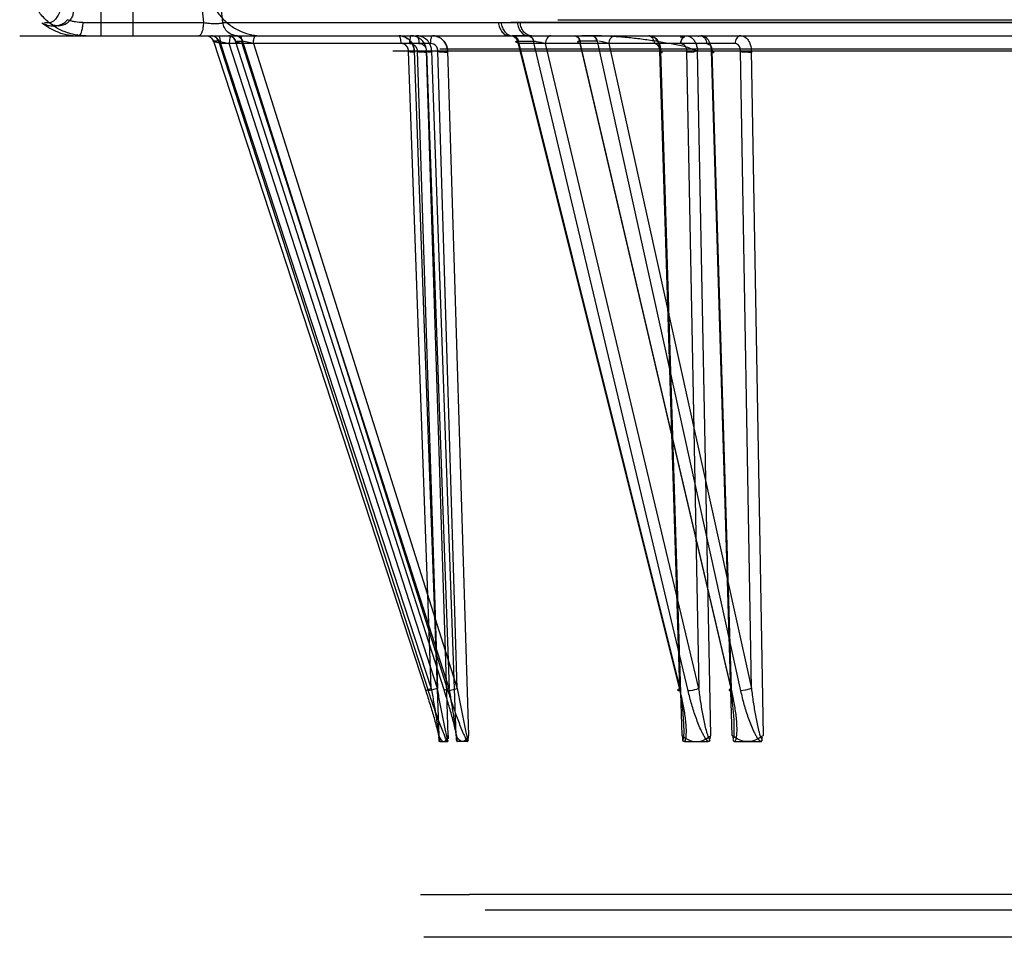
# Model space of a CAD drawing. Header units: millimetres. Extents: x 0 to 297, y 0 to 210.
# Tile 255 of 256: x 147.047 to 147.361, y 158.429 to 158.722. Entities that reach past the tile are written whole.
import ezdxf

# ---------------------------------------------------------------- set-up
doc = ezdxf.new("R2010")
doc.units = ezdxf.units.MM
doc.header["$LTSCALE"] = 16.335
doc.layers.add('INTFCLR_144815', color=7, linetype='CONTINUOUS')
doc.layers.add('INTFCLR_72935', color=7, linetype='CONTINUOUS')

msp = doc.modelspace()

# ---------------------------------------------------------------- linework, layer by layer
at = {"layer": 'INTFCLR_144815', "color": 9, "linetype": 'Continuous'}
for p, q in [((147.07326, 158.7363), (147.07327, 158.71648)), ((147.08354, 158.71648), (147.08355, 158.7363)), ((147.1049, 158.73148), (147.10601, 158.7207)), ((147.11216, 158.7207), (147.11104, 158.73148)), ((147.05685, 158.72064), (147.05528, 158.72065)), ((147.06753, 158.7207), (147.10601, 158.7207)), ((147.11216, 158.7207), (147.20089, 158.7207)), ((147.20089, 158.72069), (147.20605, 158.72069)), ((147.20605, 158.7207), (147.38123, 158.7207)), ((147.04741, 158.71648), (147.82081, 158.71648)), ((147.11142, 158.714), (147.10911, 158.7147)), ((147.11142, 158.714), (147.10911, 158.7147)), ((147.10917, 158.71477), (147.17685, 158.50766)), ((147.11085, 158.71477), (147.10917, 158.71477)), ((147.17772, 158.50766), (147.11085, 158.71477)), ((147.11087, 158.71477), (147.11422, 158.714)), ((147.1828, 158.50766), (147.11625, 158.71477)), ((147.11625, 158.71477), (147.11844, 158.71477)), ((147.11844, 158.71477), (147.18393, 158.50766)), ((147.12193, 158.714), (147.11846, 158.71477)), ((147.20955, 158.71648), (147.20445, 158.71648)), ((147.2061, 158.71477), (147.20614, 158.71477)), ((147.20614, 158.71477), (147.25786, 158.50766)), ((147.20614, 158.71477), (147.21124, 158.71477)), ((147.2605, 158.50766), (147.21124, 158.71477)), ((147.21124, 158.71477), (147.21129, 158.71477)), ((147.226, 158.71477), (147.22595, 158.71477)), ((147.2744, 158.50766), (147.226, 158.71477)), ((147.23147, 158.71477), (147.226, 158.71477)), ((147.23147, 158.71477), (147.27723, 158.50766)), ((147.23152, 158.71477), (147.23147, 158.71477)), ((147.23317, 158.71458), (147.23208, 158.71474)), ((147.23525, 158.714), (147.23317, 158.71458)), ((147.11142, 158.714), (147.17859, 158.50842)), ((147.17832, 158.714), (147.11142, 158.714)), ((147.18059, 158.50842), (147.11422, 158.714)), ((147.18434, 158.50842), (147.11829, 158.714)), ((147.12193, 158.714), (147.18693, 158.50842)), ((147.16635, 158.71165), (147.42094, 158.71165)), ((147.17859, 158.50842), (147.17132, 158.71159)), ((147.17321, 158.71165), (147.18102, 158.49345)), ((147.17411, 158.71159), (147.18059, 158.50842)), ((147.17708, 158.71159), (147.18434, 158.50842)), ((147.18405, 158.49345), (147.1771, 158.71165)), ((147.18655, 158.49345), (147.17875, 158.71165)), ((147.18693, 158.50842), (147.1807, 158.71159)), ((147.70292, 158.71218), (147.18134, 158.71218)), ((147.18381, 158.71165), (147.1905, 158.49345)), ((147.20655, 158.714), (147.25789, 158.50842)), ((147.27547, 158.714), (147.20655, 158.714)), ((147.26394, 158.50842), (147.21505, 158.714)), ((147.27419, 158.50842), (147.22614, 158.714)), ((147.23525, 158.714), (147.28068, 158.50842)), ((147.25789, 158.50842), (147.25152, 158.71159)), ((147.25169, 158.71165), (147.25852, 158.49345)), ((147.25999, 158.71159), (147.26394, 158.50842)), ((147.26773, 158.49345), (147.26348, 158.71165)), ((147.27456, 158.49345), (147.268, 158.71165)), ((147.26808, 158.71159), (147.27419, 158.50842)), ((147.28068, 158.50842), (147.27716, 158.71159)), ((147.28065, 158.71165), (147.28443, 158.49345)), ((147.18059, 158.50842), (147.17772, 158.50766)), ((147.18393, 158.50766), (147.18693, 158.50842)), ((147.27885, 158.50784), (147.27723, 158.50766)), ((147.28068, 158.50842), (147.27885, 158.50784)), ((147.7255, 158.44278), (147.19085, 158.44278)), ((147.19585, 158.43787), (147.72192, 158.43787))]:
    msp.add_line(p, q, dxfattribs=at)
at = {"layer": 'INTFCLR_144815', "color": 7, "linetype": 'Continuous'}
for p, q in [((147.17132, 158.71159), (147.17326, 158.71165)), ((147.17411, 158.71159), (147.1771, 158.71165)), ((147.17708, 158.71159), (147.17875, 158.71165)), ((147.17708, 158.71159), (147.17875, 158.71165)), ((147.1807, 158.71159), (147.18381, 158.71165)), ((147.25152, 158.71159), (147.25231, 158.71164)), ((147.25152, 158.71159), (147.25231, 158.71164)), ((147.25999, 158.71159), (147.26348, 158.71165)), ((147.268, 158.71165), (147.26875, 158.71164)), ((147.27716, 158.71159), (147.28065, 158.71165))]:
    msp.add_line(p, q, dxfattribs=at)
at = {"layer": 'INTFCLR_144815', "color": 6, "linetype": 'Continuous'}
for p, q in [((147.18112, 158.49196), (147.18107, 158.49305)), ((147.18112, 158.49195), (147.18112, 158.49196)), ((147.18112, 158.49193), (147.18112, 158.49194)), ((147.18112, 158.49191), (147.18112, 158.49192)), ((147.1813, 158.49148), (147.18377, 158.49148)), ((147.18394, 158.49189), (147.18394, 158.49189)), ((147.18394, 158.49188), (147.18394, 158.49187)), ((147.18394, 158.49187), (147.18394, 158.49186)), ((147.18394, 158.49186), (147.18394, 158.49185)), ((147.18395, 158.49193), (147.18395, 158.49193)), ((147.18395, 158.49191), (147.18395, 158.4919)), ((147.18405, 158.49345), (147.18396, 158.49231)), ((147.18655, 158.49345), (147.18667, 158.49231)), ((147.18669, 158.49196), (147.18669, 158.49195)), ((147.18669, 158.49195), (147.18669, 158.49194)), ((147.18669, 158.49194), (147.18669, 158.49194)), ((147.18669, 158.49193), (147.18669, 158.49192)), ((147.18669, 158.49192), (147.18669, 158.49191)), ((147.18669, 158.49191), (147.18669, 158.4919)), ((147.18669, 158.4919), (147.18669, 158.49189)), ((147.18669, 158.49189), (147.18669, 158.49188)), ((147.1867, 158.49187), (147.1867, 158.49187)), ((147.19013, 158.49148), (147.18692, 158.49148)), ((147.19036, 158.49196), (147.19044, 158.49305)), ((147.25938, 158.49148), (147.26687, 158.49148)), ((147.26741, 158.49192), (147.2674, 158.49192)), ((147.26741, 158.49193), (147.26741, 158.49193)), ((147.27548, 158.49148), (147.28351, 158.49148)), ((147.17514, 158.44278), (147.19085, 158.44278)), ((147.73862, 158.42909), (147.17621, 158.42909))]:
    msp.add_line(p, q, dxfattribs=at)
for points in [[(147.1813, 158.49148), (147.18129, 158.49148), (147.18128, 158.49148), (147.18127, 158.49148), (147.18126, 158.49149), (147.18126, 158.49149), (147.18125, 158.4915), (147.18124, 158.4915), (147.18123, 158.49151), (147.18123, 158.49152), (147.18122, 158.49152), (147.18121, 158.49153), (147.18121, 158.49154), (147.1812, 158.49155), (147.18119, 158.49156), (147.18119, 158.49157), (147.18118, 158.49158), (147.18118, 158.4916), (147.18117, 158.49161), (147.18117, 158.49162), (147.18117, 158.49163), (147.18116, 158.49165), (147.18116, 158.49166), (147.18116, 158.49167), (147.18115, 158.49168), (147.18115, 158.4917), (147.18115, 158.49171), (147.18114, 158.49172), (147.18114, 158.49174), (147.18114, 158.49175), (147.18114, 158.49176), (147.18114, 158.49178), (147.18113, 158.49179), (147.18113, 158.4918), (147.18113, 158.49181), (147.18113, 158.49182), (147.18113, 158.49184), (147.18113, 158.49185), (147.18113, 158.49186), (147.18113, 158.49187), (147.18113, 158.49188), (147.18113, 158.49189), (147.18112, 158.4919)], [(147.18394, 158.49182), (147.18394, 158.49181), (147.18394, 158.49181), (147.18394, 158.4918), (147.18394, 158.49179), (147.18393, 158.49178), (147.18393, 158.49178), (147.18393, 158.49177), (147.18393, 158.49176), (147.18393, 158.49175), (147.18393, 158.49174), (147.18393, 158.49173), (147.18393, 158.49172), (147.18392, 158.49172), (147.18392, 158.49171), (147.18392, 158.4917), (147.18392, 158.49169), (147.18392, 158.49168), (147.18391, 158.49167), (147.18391, 158.49166), (147.18391, 158.49165), (147.18391, 158.49164), (147.1839, 158.49163), (147.1839, 158.49162), (147.1839, 158.49161), (147.18389, 158.4916), (147.18389, 158.4916), (147.18389, 158.49159), (147.18388, 158.49158), (147.18388, 158.49157), (147.18387, 158.49156), (147.18387, 158.49155), (147.18387, 158.49155), (147.18386, 158.49154), (147.18386, 158.49153), (147.18385, 158.49152), (147.18385, 158.49152), (147.18384, 158.49151), (147.18383, 158.49151), (147.18383, 158.4915), (147.18382, 158.4915), (147.18382, 158.49149), (147.18381, 158.49149), (147.1838, 158.49148), (147.18379, 158.49148), (147.18379, 158.49148), (147.18378, 158.49148), (147.18377, 158.49148)], [(147.18394, 158.49184), (147.18394, 158.49184), (147.18394, 158.49183)], [(147.18395, 158.49196), (147.18395, 158.49195), (147.18395, 158.49195), (147.18395, 158.49194), (147.18395, 158.49194)], [(147.1867, 158.49186), (147.1867, 158.49186), (147.1867, 158.49185), (147.1867, 158.49184), (147.1867, 158.49184), (147.1867, 158.49183), (147.1867, 158.49182), (147.1867, 158.49181), (147.1867, 158.49181), (147.1867, 158.4918), (147.18671, 158.49179), (147.18671, 158.49178), (147.18671, 158.49178), (147.18671, 158.49177), (147.18671, 158.49176), (147.18671, 158.49175), (147.18671, 158.49174), (147.18672, 158.49173), (147.18672, 158.49172), (147.18672, 158.49172), (147.18672, 158.49171), (147.18673, 158.4917), (147.18673, 158.49169), (147.18673, 158.49168), (147.18673, 158.49167), (147.18674, 158.49166), (147.18674, 158.49165), (147.18674, 158.49164), (147.18675, 158.49163), (147.18675, 158.49162), (147.18676, 158.49161), (147.18676, 158.4916), (147.18676, 158.4916), (147.18677, 158.49159), (147.18677, 158.49158), (147.18678, 158.49157), (147.18678, 158.49156), (147.18679, 158.49155), (147.1868, 158.49155), (147.1868, 158.49154), (147.18681, 158.49153), (147.18682, 158.49152), (147.18682, 158.49152), (147.18683, 158.49151), (147.18684, 158.49151), (147.18685, 158.4915), (147.18685, 158.4915), (147.18686, 158.49149), (147.18687, 158.49149), (147.18688, 158.49148), (147.18689, 158.49148), (147.1869, 158.49148), (147.18691, 158.49148), (147.18692, 158.49148)], [(147.19013, 158.49148), (147.19014, 158.49148), (147.19016, 158.49148), (147.19017, 158.49148), (147.19018, 158.49149), (147.19019, 158.49149), (147.1902, 158.4915), (147.19021, 158.4915), (147.19022, 158.49151), (147.19023, 158.49152), (147.19024, 158.49152), (147.19025, 158.49153), (147.19025, 158.49154), (147.19026, 158.49155), (147.19027, 158.49156), (147.19028, 158.49157), (147.19028, 158.49158), (147.19029, 158.4916), (147.19029, 158.49161), (147.1903, 158.49162), (147.1903, 158.49163), (147.19031, 158.49165), (147.19031, 158.49166), (147.19032, 158.49167), (147.19032, 158.49168), (147.19033, 158.4917), (147.19033, 158.49171), (147.19033, 158.49172), (147.19034, 158.49174), (147.19034, 158.49175), (147.19034, 158.49176), (147.19034, 158.49178), (147.19035, 158.49179), (147.19035, 158.4918), (147.19035, 158.49181), (147.19035, 158.49182), (147.19035, 158.49184), (147.19035, 158.49185), (147.19036, 158.49186), (147.19036, 158.49187), (147.19036, 158.49188), (147.19036, 158.49189)], [(147.19036, 158.4919), (147.19036, 158.49191), (147.19036, 158.49192), (147.19036, 158.49193), (147.19036, 158.49194), (147.19036, 158.49195), (147.19036, 158.49196)], [(147.25938, 158.49148), (147.25935, 158.49148), (147.25932, 158.49148), (147.2593, 158.49148), (147.25927, 158.49149), (147.25925, 158.49149), (147.25922, 158.4915), (147.2592, 158.4915), (147.25918, 158.49151), (147.25916, 158.49152), (147.25913, 158.49152), (147.25912, 158.49153), (147.2591, 158.49154), (147.25908, 158.49155), (147.25906, 158.49156), (147.25905, 158.49157), (147.25903, 158.49158), (147.25902, 158.4916), (147.259, 158.49161), (147.25899, 158.49162), (147.25898, 158.49163), (147.25897, 158.49165), (147.25895, 158.49166), (147.25894, 158.49167), (147.25894, 158.49168), (147.25893, 158.4917), (147.25892, 158.49171), (147.25891, 158.49172), (147.2589, 158.49174), (147.2589, 158.49175), (147.25889, 158.49176), (147.25889, 158.49178), (147.25888, 158.49179), (147.25888, 158.4918), (147.25887, 158.49181), (147.25887, 158.49182), (147.25887, 158.49184), (147.25886, 158.49185), (147.25886, 158.49186), (147.25886, 158.49187), (147.25885, 158.49188), (147.25885, 158.49189), (147.25885, 158.4919), (147.25885, 158.49191), (147.25885, 158.49192), (147.25885, 158.49193), (147.25884, 158.49194), (147.25884, 158.49195), (147.25884, 158.49196)], [(147.2674, 158.49191), (147.2674, 158.49191), (147.2674, 158.4919), (147.2674, 158.4919), (147.2674, 158.49189), (147.2674, 158.49189), (147.2674, 158.49188), (147.2674, 158.49187), (147.26739, 158.49187), (147.26739, 158.49186), (147.26739, 158.49186), (147.26739, 158.49185), (147.26739, 158.49184), (147.26739, 158.49184), (147.26738, 158.49183), (147.26738, 158.49182), (147.26738, 158.49181), (147.26738, 158.49181), (147.26738, 158.4918), (147.26737, 158.49179), (147.26737, 158.49178), (147.26737, 158.49178), (147.26736, 158.49177), (147.26736, 158.49176), (147.26735, 158.49175), (147.26735, 158.49174), (147.26735, 158.49173), (147.26734, 158.49172), (147.26734, 158.49172), (147.26733, 158.49171), (147.26733, 158.4917), (147.26732, 158.49169), (147.26731, 158.49168), (147.26731, 158.49167), (147.2673, 158.49166), (147.26729, 158.49165), (147.26728, 158.49164), (147.26727, 158.49163), (147.26727, 158.49162), (147.26726, 158.49161), (147.26725, 158.4916), (147.26724, 158.4916), (147.26722, 158.49159), (147.26721, 158.49158), (147.2672, 158.49157), (147.26719, 158.49156), (147.26717, 158.49155), (147.26716, 158.49155), (147.26715, 158.49154), (147.26713, 158.49153), (147.26712, 158.49152), (147.2671, 158.49152), (147.26708, 158.49151), (147.26707, 158.49151), (147.26705, 158.4915), (147.26703, 158.4915), (147.26701, 158.49149), (147.26699, 158.49149), (147.26697, 158.49148), (147.26694, 158.49148), (147.26692, 158.49148), (147.2669, 158.49148), (147.26687, 158.49148)], [(147.26741, 158.49196), (147.26741, 158.49195), (147.26741, 158.49195), (147.26741, 158.49194), (147.26741, 158.49194)], [(147.2749, 158.49196), (147.2749, 158.49195), (147.2749, 158.49195), (147.2749, 158.49194), (147.2749, 158.49194), (147.2749, 158.49194)], [(147.2749, 158.49193), (147.2749, 158.49192), (147.27491, 158.49192), (147.27491, 158.49191), (147.27491, 158.49191), (147.27491, 158.4919), (147.27491, 158.4919), (147.27491, 158.49189), (147.27491, 158.49189), (147.27491, 158.49188), (147.27491, 158.49187), (147.27492, 158.49187), (147.27492, 158.49186), (147.27492, 158.49186), (147.27492, 158.49185), (147.27492, 158.49184), (147.27493, 158.49184), (147.27493, 158.49183), (147.27493, 158.49182), (147.27493, 158.49181), (147.27493, 158.49181), (147.27494, 158.4918), (147.27494, 158.49179), (147.27494, 158.49178), (147.27495, 158.49178), (147.27495, 158.49177), (147.27495, 158.49176), (147.27496, 158.49175), (147.27496, 158.49174), (147.27497, 158.49173), (147.27497, 158.49172), (147.27498, 158.49172), (147.27498, 158.49171), (147.27499, 158.4917), (147.275, 158.49169), (147.275, 158.49168), (147.27501, 158.49167), (147.27502, 158.49166), (147.27503, 158.49165), (147.27504, 158.49164), (147.27505, 158.49163), (147.27505, 158.49162), (147.27507, 158.49161), (147.27508, 158.4916), (147.27509, 158.4916), (147.2751, 158.49159), (147.27511, 158.49158), (147.27512, 158.49157), (147.27514, 158.49156), (147.27515, 158.49155), (147.27517, 158.49155), (147.27518, 158.49154), (147.2752, 158.49153), (147.27522, 158.49152), (147.27523, 158.49152), (147.27525, 158.49151), (147.27527, 158.49151), (147.27529, 158.4915), (147.27531, 158.4915), (147.27533, 158.49149), (147.27535, 158.49149), (147.27538, 158.49148), (147.2754, 158.49148), (147.27542, 158.49148), (147.27545, 158.49148), (147.27548, 158.49148)], [(147.28351, 158.49148), (147.28354, 158.49148), (147.28357, 158.49148), (147.2836, 158.49148), (147.28363, 158.49149), (147.28366, 158.49149), (147.28368, 158.4915), (147.28371, 158.4915), (147.28373, 158.49151), (147.28375, 158.49152), (147.28377, 158.49152), (147.2838, 158.49153), (147.28381, 158.49154), (147.28383, 158.49155), (147.28385, 158.49156), (147.28387, 158.49157), (147.28389, 158.49158), (147.2839, 158.4916), (147.28392, 158.49161), (147.28393, 158.49162), (147.28394, 158.49163), (147.28396, 158.49165), (147.28397, 158.49166), (147.28398, 158.49167), (147.28399, 158.49168), (147.284, 158.4917), (147.28401, 158.49171), (147.28401, 158.49172), (147.28402, 158.49174), (147.28403, 158.49175), (147.28403, 158.49176), (147.28404, 158.49178), (147.28405, 158.49179), (147.28405, 158.4918), (147.28406, 158.49181), (147.28406, 158.49182), (147.28406, 158.49184), (147.28407, 158.49185), (147.28407, 158.49186), (147.28407, 158.49187), (147.28407, 158.49188), (147.28408, 158.49189), (147.28408, 158.4919), (147.28408, 158.49191), (147.28408, 158.49192), (147.28408, 158.49193), (147.28409, 158.49194), (147.28409, 158.49195), (147.28409, 158.49196)]]:
    msp.add_lwpolyline(points, dxfattribs=at)
at = {"layer": 'INTFCLR_144815', "color": 9, "linetype": 'Continuous'}
for points, knots in [([(147.10642, 158.7363), (147.10643, 158.73509), (147.10666, 158.7326), (147.10765, 158.72891), (147.10935, 158.72537), (147.11172, 158.7222), (147.11463, 158.71962), (147.1179, 158.71778), (147.1213, 158.71671), (147.1236, 158.71648), (147.12471, 158.71648)], [0, 0, 0, 0, 0.121672, 0.249805, 0.381689, 0.514205, 0.644343, 0.769663, 0.888518, 1, 1, 1, 1]), ([(147.0685, 158.71648), (147.06736, 158.71648), (147.06502, 158.7167), (147.06154, 158.71772), (147.0582, 158.71949), (147.05519, 158.72195), (147.05272, 158.725), (147.0509, 158.72842), (147.04979, 158.732), (147.04948, 158.73444), (147.04943, 158.73563)], [0, 0, 0, 0, 0.114344, 0.23554, 0.362271, 0.49263, 0.624216, 0.754317, 0.880321, 1, 1, 1, 1]), ([(147.06205, 158.73555), (147.06203, 158.73446), (147.06194, 158.73284), (147.06171, 158.73073), (147.06149, 158.72925), (147.06123, 158.72787), (147.06085, 158.72624), (147.06032, 158.72449), (147.05955, 158.72279), (147.0586, 158.72133), (147.05751, 158.72063), (147.05685, 158.72064)], [0, 0, 0, 0, 0.197146, 0.291909, 0.382128, 0.466795, 0.546087, 0.684127, 0.795386, 0.881044, 1, 1, 1, 1]), ([(147.06453, 158.7246), (147.06453, 158.7242), (147.06443, 158.72335), (147.06396, 158.72209), (147.06311, 158.72093), (147.06191, 158.72004), (147.0605, 158.71958), (147.05909, 158.71958), (147.05785, 158.71996), (147.05715, 158.72039), (147.05685, 158.72063)], [0, 0, 0, 0, 0.110906, 0.234977, 0.368794, 0.506982, 0.643548, 0.773351, 0.892823, 1, 1, 1, 1]), ([(147.05452, 158.72065), (147.05491, 158.72033), (147.05572, 158.71971), (147.05736, 158.71867), (147.05926, 158.71775), (147.06125, 158.7171), (147.06344, 158.71662), (147.06503, 158.71648), (147.06608, 158.71648)], [0, 0, 0, 0, 0.119628, 0.245747, 0.464555, 0.620567, 0.746983, 1, 1, 1, 1]), ([(147.06753, 158.7207), (147.06674, 158.7207), (147.06555, 158.7208), (147.06391, 158.72116), (147.06307, 158.72144), (147.06262, 158.72162)], [0, 0, 0, 0, 0.472987, 0.70899, 1, 1, 1, 1]), ([(147.06753, 158.7207), (147.0675, 158.72016), (147.0674, 158.7191), (147.0671, 158.71774), (147.06659, 158.71648), (147.06608, 158.71648)], [0, 0, 0, 0, 0.352314, 0.667373, 1, 1, 1, 1]), ([(147.10601, 158.7207), (147.10598, 158.72016), (147.10585, 158.71893), (147.10559, 158.71751), (147.1049, 158.71648), (147.10457, 158.71648)], [0, 0, 0, 0, 0.350084, 0.786004, 1, 1, 1, 1]), ([(147.10601, 158.7207), (147.10633, 158.72065), (147.10713, 158.72054), (147.10839, 158.72043), (147.10982, 158.72037), (147.11107, 158.72043), (147.11188, 158.72056), (147.11216, 158.7207)], [0, 0, 0, 0, 0.156366, 0.391325, 0.611445, 0.850584, 1, 1, 1, 1]), ([(147.11686, 158.71648), (147.11632, 158.71648), (147.11518, 158.71668), (147.11369, 158.7176), (147.1126, 158.71901), (147.11224, 158.72014), (147.11216, 158.7207)], [0, 0, 0, 0, 0.237072, 0.492616, 0.752628, 1, 1, 1, 1]), ([(147.2, 158.7207), (147.20006, 158.72015), (147.20033, 158.71906), (147.20114, 158.71766), (147.2023, 158.7167), (147.20323, 158.71648), (147.20365, 158.71648)], [0, 0, 0, 0, 0.274485, 0.545921, 0.789531, 1, 1, 1, 1]), ([(147.20089, 158.72069), (147.20095, 158.72015), (147.20121, 158.71908), (147.20199, 158.7177), (147.20312, 158.71674), (147.20403, 158.71649), (147.20445, 158.71648)], [0, 0, 0, 0, 0.274525, 0.545792, 0.789512, 1, 1, 1, 1]), ([(147.20605, 158.72069), (147.20611, 158.72015), (147.20637, 158.71909), (147.20714, 158.7177), (147.20824, 158.71674), (147.20914, 158.71649), (147.20955, 158.71648)], [0, 0, 0, 0, 0.276278, 0.548344, 0.791333, 1, 1, 1, 1]), ([(147.21053, 158.71648), (147.21011, 158.71648), (147.2092, 158.71671), (147.20807, 158.71767), (147.20728, 158.71907), (147.20702, 158.72015), (147.20696, 158.7207)], [0, 0, 0, 0, 0.207998, 0.450597, 0.723126, 1, 1, 1, 1]), ([(147.10684, 158.71648), (147.10708, 158.71648), (147.10808, 158.71633), (147.10892, 158.71548), (147.10916, 158.71477)], [0, 0, 0, 0, 0.247797, 1, 1, 1, 1]), ([(147.10686, 158.71648), (147.10736, 158.71648), (147.10839, 158.71614), (147.10901, 158.71525), (147.10917, 158.71477)], [0, 0, 0, 0, 0.497091, 1, 1, 1, 1]), ([(147.11085, 158.71477), (147.1107, 158.71525), (147.11008, 158.71614), (147.10904, 158.71648), (147.10854, 158.71648)], [0, 0, 0, 0, 0.503624, 1, 1, 1, 1]), ([(147.10857, 158.71648), (147.10907, 158.71648), (147.1101, 158.71614), (147.11071, 158.71525), (147.11087, 158.71477)], [0, 0, 0, 0, 0.495475, 1, 1, 1, 1]), ([(147.11142, 158.714), (147.11142, 158.71431), (147.11138, 158.71503), (147.11129, 158.71577), (147.11103, 158.71648), (147.11086, 158.71648)], [0, 0, 0, 0, 0.35171, 0.80538, 1, 1, 1, 1]), ([(147.11395, 158.71648), (147.11445, 158.71648), (147.11547, 158.71614), (147.11608, 158.71525), (147.11624, 158.71477)], [0, 0, 0, 0, 0.494815, 1, 1, 1, 1]), ([(147.11625, 158.71477), (147.1161, 158.71525), (147.1155, 158.71613), (147.11448, 158.71648), (147.11399, 158.71648)], [0, 0, 0, 0, 0.505343, 1, 1, 1, 1]), ([(147.11479, 158.71648), (147.1147, 158.71648), (147.11449, 158.7162), (147.1143, 158.7154), (147.11423, 158.71459), (147.11422, 158.714)], [0, 0, 0, 0, 0.103117, 0.326022, 1, 1, 1, 1]), ([(147.11624, 158.71477), (147.11621, 158.71477), (147.11613, 158.71477), (147.11626, 158.71464), (147.11649, 158.71459), (147.1172, 158.71429), (147.11782, 158.71413), (147.11829, 158.714)], [0, 0, 0, 0, 0.033056, 0.055562, 0.169687, 0.377323, 1, 1, 1, 1]), ([(147.11624, 158.71477), (147.11621, 158.71477), (147.11613, 158.71477), (147.11626, 158.71464), (147.11649, 158.71459), (147.1172, 158.71429), (147.11782, 158.71413), (147.11829, 158.714)], [0, 0, 0, 0, 0.033056, 0.055562, 0.169687, 0.377323, 1, 1, 1, 1]), ([(147.11617, 158.71648), (147.11667, 158.71648), (147.11769, 158.71613), (147.11829, 158.71525), (147.11844, 158.71477)], [0, 0, 0, 0, 0.493736, 1, 1, 1, 1]), ([(147.11621, 158.71648), (147.11645, 158.71648), (147.11743, 158.71633), (147.11824, 158.71547), (147.11846, 158.71477)], [0, 0, 0, 0, 0.245852, 1, 1, 1, 1]), ([(147.11755, 158.71648), (147.11785, 158.71648), (147.11823, 158.71533), (147.11828, 158.71459), (147.11829, 158.714)], [0, 0, 0, 0, 0.334641, 1, 1, 1, 1]), ([(147.12193, 158.714), (147.12193, 158.71431), (147.12198, 158.71502), (147.1221, 158.71583), (147.12247, 158.71648), (147.12266, 158.71648)], [0, 0, 0, 0, 0.342177, 0.788271, 1, 1, 1, 1]), ([(147.16832, 158.71648), (147.16841, 158.71648), (147.16862, 158.7162), (147.16881, 158.7154), (147.16888, 158.71459), (147.16888, 158.714)], [0, 0, 0, 0, 0.103117, 0.326022, 1, 1, 1, 1]), ([(147.17225, 158.71648), (147.17216, 158.71648), (147.17195, 158.7162), (147.17176, 158.7154), (147.17168, 158.71459), (147.17168, 158.714)], [0, 0, 0, 0, 0.103117, 0.326022, 1, 1, 1, 1]), ([(147.17395, 158.71648), (147.17424, 158.71648), (147.17463, 158.71533), (147.17468, 158.71459), (147.17468, 158.714)], [0, 0, 0, 0, 0.334641, 1, 1, 1, 1]), ([(147.17905, 158.71648), (147.17876, 158.71648), (147.17837, 158.71533), (147.17832, 158.71459), (147.17832, 158.714)], [0, 0, 0, 0, 0.334641, 1, 1, 1, 1]), ([(147.20436, 158.71648), (147.20454, 158.71647), (147.20539, 158.71628), (147.20594, 158.71542), (147.2061, 158.71477)], [0, 0, 0, 0, 0.209707, 1, 1, 1, 1]), ([(147.20614, 158.71477), (147.20608, 158.715), (147.20582, 158.71578), (147.20504, 158.71646), (147.20445, 158.71648)], [0, 0, 0, 0, 0.283607, 1, 1, 1, 1]), ([(147.20655, 158.714), (147.20655, 158.71431), (147.20646, 158.71532), (147.20559, 158.71648), (147.20485, 158.71648)], [0, 0, 0, 0, 0.293221, 1, 1, 1, 1]), ([(147.20655, 158.714), (147.20632, 158.71409), (147.20604, 158.71424), (147.20548, 158.71445), (147.20567, 158.71484), (147.20594, 158.71477), (147.2061, 158.71477)], [0, 0, 0, 0, 0.410248, 0.637434, 0.739294, 1, 1, 1, 1]), ([(147.20655, 158.714), (147.20632, 158.71409), (147.20604, 158.71424), (147.20548, 158.71445), (147.20567, 158.71484), (147.20594, 158.71477), (147.2061, 158.71477)], [0, 0, 0, 0, 0.410248, 0.637434, 0.739294, 1, 1, 1, 1]), ([(147.20955, 158.71648), (147.20973, 158.71647), (147.21057, 158.71627), (147.21109, 158.7154), (147.21124, 158.71477)], [0, 0, 0, 0, 0.220449, 1, 1, 1, 1]), ([(147.20963, 158.71648), (147.20981, 158.71647), (147.21064, 158.71626), (147.21114, 158.7154), (147.21129, 158.71477)], [0, 0, 0, 0, 0.217867, 1, 1, 1, 1]), ([(147.21129, 158.71477), (147.21156, 158.71477), (147.21284, 158.71465), (147.2141, 158.71436), (147.21505, 158.714)], [0, 0, 0, 0, 0.211351, 1, 1, 1, 1]), ([(147.21675, 158.71648), (147.21629, 158.71648), (147.21527, 158.71572), (147.21505, 158.71461), (147.21505, 158.714)], [0, 0, 0, 0, 0.434497, 1, 1, 1, 1]), ([(147.22429, 158.71648), (147.22466, 158.71648), (147.2255, 158.71603), (147.22585, 158.71522), (147.22595, 158.71477)], [0, 0, 0, 0, 0.447589, 1, 1, 1, 1]), ([(147.22432, 158.71648), (147.22455, 158.71648), (147.22565, 158.71617), (147.22614, 158.71486), (147.22614, 158.714)], [0, 0, 0, 0, 0.211525, 1, 1, 1, 1]), ([(147.226, 158.71477), (147.22594, 158.715), (147.22571, 158.71576), (147.22495, 158.71648), (147.22438, 158.71648)], [0, 0, 0, 0, 0.292825, 1, 1, 1, 1]), ([(147.22595, 158.71477), (147.22578, 158.71477), (147.22552, 158.71482), (147.22518, 158.7145), (147.22568, 158.7142), (147.22593, 158.71408), (147.22614, 158.714)], [0, 0, 0, 0, 0.295202, 0.419571, 0.618378, 1, 1, 1, 1]), ([(147.23147, 158.71477), (147.23142, 158.715), (147.23118, 158.71576), (147.23043, 158.71648), (147.22985, 158.71648)], [0, 0, 0, 0, 0.292825, 1, 1, 1, 1]), ([(147.22994, 158.71648), (147.23011, 158.71648), (147.23093, 158.71627), (147.23138, 158.71539), (147.23152, 158.71477)], [0, 0, 0, 0, 0.209539, 1, 1, 1, 1]), ([(147.23525, 158.714), (147.23526, 158.71431), (147.23537, 158.71536), (147.23631, 158.71648), (147.23708, 158.71648)], [0, 0, 0, 0, 0.285984, 1, 1, 1, 1]), ([(147.24798, 158.71648), (147.24844, 158.71648), (147.24946, 158.71572), (147.24968, 158.71461), (147.24968, 158.714)], [0, 0, 0, 0, 0.434497, 1, 1, 1, 1]), ([(147.26453, 158.71648), (147.26503, 158.71648), (147.2661, 158.71576), (147.26636, 158.71461), (147.26636, 158.714)], [0, 0, 0, 0, 0.445942, 1, 1, 1, 1]), ([(147.2773, 158.71648), (147.27681, 158.71648), (147.27574, 158.71576), (147.27548, 158.71461), (147.27547, 158.714)], [0, 0, 0, 0, 0.445942, 1, 1, 1, 1]), ([(147.17132, 158.71159), (147.17133, 158.7117), (147.1713, 158.71223), (147.17088, 158.71348), (147.16961, 158.71405), (147.16888, 158.714)], [0, 0, 0, 0, 0.091026, 0.418862, 1, 1, 1, 1]), ([(147.17168, 158.714), (147.17184, 158.71401), (147.17244, 158.71399), (147.17367, 158.71345), (147.17416, 158.71224), (147.17411, 158.71159)], [0, 0, 0, 0, 0.122346, 0.478113, 1, 1, 1, 1]), ([(147.17468, 158.714), (147.17483, 158.71401), (147.17543, 158.71399), (147.17664, 158.71344), (147.17711, 158.71224), (147.17708, 158.71159)], [0, 0, 0, 0, 0.12102, 0.474662, 1, 1, 1, 1]), ([(147.1807, 158.71159), (147.18071, 158.7117), (147.18069, 158.71223), (147.18029, 158.71346), (147.17904, 158.71405), (147.17832, 158.714)], [0, 0, 0, 0, 0.092034, 0.422311, 1, 1, 1, 1]), ([(147.25152, 158.71159), (147.25153, 158.7117), (147.2515, 158.71222), (147.25128, 158.71331), (147.25026, 158.71405), (147.24968, 158.714)], [0, 0, 0, 0, 0.103922, 0.468337, 1, 1, 1, 1]), ([(147.25818, 158.714), (147.25864, 158.71404), (147.25978, 158.71343), (147.26002, 158.71222), (147.25999, 158.71159)], [0, 0, 0, 0, 0.420973, 1, 1, 1, 1]), ([(147.26636, 158.714), (147.26692, 158.71405), (147.26796, 158.71318), (147.2681, 158.7121), (147.26808, 158.71159)], [0, 0, 0, 0, 0.521416, 1, 1, 1, 1]), ([(147.27716, 158.71159), (147.27717, 158.7117), (147.27715, 158.71221), (147.27697, 158.71327), (147.27602, 158.71405), (147.27547, 158.714)], [0, 0, 0, 0, 0.107274, 0.480593, 1, 1, 1, 1]), ([(147.17685, 158.50766), (147.17682, 158.50765), (147.17675, 158.50778), (147.17715, 158.50782), (147.17743, 158.50803), (147.17801, 158.50821), (147.17839, 158.50835), (147.17859, 158.50842)], [0, 0, 0, 0, 0.03217, 0.151476, 0.376182, 0.674517, 1, 1, 1, 1]), ([(147.17685, 158.50766), (147.17732, 158.50622), (147.178, 158.50406), (147.17888, 158.50118), (147.1795, 158.49904), (147.1801, 158.49693), (147.18074, 158.49443), (147.18121, 158.49262), (147.1813, 158.49148)], [0, 0, 0, 0, 0.270409, 0.404653, 0.537374, 0.668122, 0.79621, 1, 1, 1, 1]), ([(147.18377, 158.49148), (147.18335, 158.49222), (147.18287, 158.49335), (147.18211, 158.49517), (147.18144, 158.49692), (147.18039, 158.49975), (147.17914, 158.50333), (147.17818, 158.50621), (147.17772, 158.50766)], [0, 0, 0, 0, 0.148676, 0.212372, 0.341856, 0.473191, 0.736522, 1, 1, 1, 1]), ([(147.17859, 158.50842), (147.17886, 158.50698), (147.17924, 158.5048), (147.17973, 158.50191), (147.18008, 158.49977), (147.18041, 158.49765), (147.18072, 158.49557), (147.18097, 158.49368), (147.18111, 158.49248), (147.18112, 158.49196)], [0, 0, 0, 0, 0.264974, 0.396857, 0.527498, 0.656488, 0.783245, 0.905174, 1, 1, 1, 1]), ([(147.18395, 158.49196), (147.18355, 158.49312), (147.18318, 158.49503), (147.18262, 158.49764), (147.18205, 158.50049), (147.18137, 158.50409), (147.18085, 158.50697), (147.18059, 158.50842)], [0, 0, 0, 0, 0.219117, 0.34637, 0.476072, 0.737359, 1, 1, 1, 1]), ([(147.18434, 158.50842), (147.18408, 158.50833), (147.18377, 158.50826), (147.18251, 158.50765), (147.1828, 158.50766)], [0, 0, 0, 0, 0.482204, 1, 1, 1, 1]), ([(147.18434, 158.50842), (147.18408, 158.50833), (147.18377, 158.50826), (147.18251, 158.50765), (147.1828, 158.50766)], [0, 0, 0, 0, 0.482204, 1, 1, 1, 1]), ([(147.18692, 158.49148), (147.18692, 158.49261), (147.18649, 158.49442), (147.18592, 158.49693), (147.18518, 158.49977), (147.18415, 158.50336), (147.18327, 158.50622), (147.1828, 158.50766)], [0, 0, 0, 0, 0.202451, 0.330583, 0.462144, 0.729254, 1, 1, 1, 1]), ([(147.18393, 158.50766), (147.18439, 158.50621), (147.1851, 158.50404), (147.18609, 158.50117), (147.18686, 158.49903), (147.18766, 158.49692), (147.18836, 158.49518), (147.18894, 158.49382), (147.18946, 158.49269), (147.18986, 158.49191), (147.19013, 158.49148)], [0, 0, 0, 0, 0.262511, 0.394086, 0.525157, 0.655496, 0.784895, 0.849087, 0.911676, 1, 1, 1, 1]), ([(147.18669, 158.49196), (147.18673, 158.49315), (147.18643, 158.49505), (147.1861, 158.49764), (147.18567, 158.50049), (147.1851, 158.50409), (147.1846, 158.50698), (147.18434, 158.50842)], [0, 0, 0, 0, 0.215774, 0.342707, 0.472551, 0.735092, 1, 1, 1, 1]), ([(147.18693, 158.50842), (147.18718, 158.50697), (147.18757, 158.5048), (147.18811, 158.50191), (147.18853, 158.49977), (147.18896, 158.49764), (147.18941, 158.49556), (147.18986, 158.49367), (147.19017, 158.49247), (147.19036, 158.49196)], [0, 0, 0, 0, 0.262499, 0.393515, 0.523587, 0.652371, 0.779422, 0.902478, 1, 1, 1, 1]), ([(147.25786, 158.50766), (147.25762, 158.50765), (147.25671, 158.50784), (147.25762, 158.5083), (147.25789, 158.50842)], [0, 0, 0, 0, 0.444153, 1, 1, 1, 1]), ([(147.25786, 158.50766), (147.25762, 158.50765), (147.25671, 158.50784), (147.25762, 158.5083), (147.25789, 158.50842)], [0, 0, 0, 0, 0.444153, 1, 1, 1, 1]), ([(147.25786, 158.50766), (147.25822, 158.50622), (147.2587, 158.50407), (147.25923, 158.50118), (147.25954, 158.49905), (147.25977, 158.49693), (147.25988, 158.49486), (147.25981, 158.49303), (147.25959, 158.49189), (147.25938, 158.49148)], [0, 0, 0, 0, 0.270249, 0.40384, 0.535612, 0.665222, 0.792258, 0.914847, 1, 1, 1, 1]), ([(147.25789, 158.50842), (147.2581, 158.50698), (147.25837, 158.50481), (147.25868, 158.50192), (147.25887, 158.49977), (147.25901, 158.49765), (147.25911, 158.49557), (147.25909, 158.49368), (147.25902, 158.49246), (147.25884, 158.49196)], [0, 0, 0, 0, 0.264955, 0.396662, 0.527035, 0.655689, 0.7821, 0.903882, 1, 1, 1, 1]), ([(147.26394, 158.50842), (147.26369, 158.50831), (147.26259, 158.50791), (147.26141, 158.50765), (147.2605, 158.50766)], [0, 0, 0, 0, 0.229617, 1, 1, 1, 1]), ([(147.26687, 158.49148), (147.26648, 158.49188), (147.26593, 158.49266), (147.26528, 158.4938), (147.26459, 158.49516), (147.26383, 158.4969), (147.26276, 158.49973), (147.26161, 158.50331), (147.26085, 158.50621), (147.2605, 158.50766)], [0, 0, 0, 0, 0.096185, 0.161145, 0.226346, 0.356531, 0.486721, 0.744586, 1, 1, 1, 1]), ([(147.26741, 158.49196), (147.2671, 158.49246), (147.2667, 158.49368), (147.26617, 158.49557), (147.26571, 158.49764), (147.26514, 158.50048), (147.26454, 158.50408), (147.26413, 158.50697), (147.26394, 158.50842)], [0, 0, 0, 0, 0.105197, 0.224099, 0.351382, 0.480585, 0.739979, 1, 1, 1, 1]), ([(147.27419, 158.50842), (147.27395, 158.5083), (147.27314, 158.50776), (147.27412, 158.50765), (147.2744, 158.50766)], [0, 0, 0, 0, 0.492403, 1, 1, 1, 1]), ([(147.2749, 158.49196), (147.2751, 158.49247), (147.27519, 158.4937), (147.27525, 158.49558), (147.27519, 158.49764), (147.27504, 158.50049), (147.27472, 158.5041), (147.27438, 158.50698), (147.27419, 158.50842)], [0, 0, 0, 0, 0.100769, 0.217691, 0.344294, 0.473733, 0.735536, 1, 1, 1, 1]), ([(147.27548, 158.49148), (147.27575, 158.49195), (147.276, 158.4931), (147.27613, 158.49492), (147.27608, 158.49693), (147.27585, 158.49977), (147.27533, 158.50337), (147.27474, 158.50622), (147.2744, 158.50766)], [0, 0, 0, 0, 0.100032, 0.208682, 0.335919, 0.466185, 0.730787, 1, 1, 1, 1]), ([(147.27723, 158.50766), (147.27755, 158.5062), (147.27809, 158.50403), (147.27894, 158.50117), (147.27964, 158.49903), (147.28044, 158.49691), (147.28119, 158.49517), (147.28188, 158.49381), (147.28254, 158.49266), (147.2831, 158.49187), (147.28351, 158.49148)], [0, 0, 0, 0, 0.254959, 0.38353, 0.512349, 0.641507, 0.771451, 0.837031, 0.9023, 1, 1, 1, 1]), ([(147.28068, 158.50842), (147.28085, 158.50697), (147.28114, 158.5048), (147.28159, 158.50191), (147.28196, 158.49976), (147.28237, 158.49764), (147.28276, 158.49589), (147.28327, 158.49398), (147.28359, 158.49272), (147.28409, 158.49196)], [0, 0, 0, 0, 0.260108, 0.39014, 0.519435, 0.64774, 0.7748, 0.837686, 1, 1, 1, 1])]:
    msp.add_open_spline(points, degree=3, knots=knots, dxfattribs=at)
at = {"layer": 'INTFCLR_144815', "color": 6, "linetype": 'Continuous'}
msp.add_open_spline([(147.05452, 158.72065), (147.0549, 158.72039), (147.05582, 158.71998), (147.05735, 158.71959), (147.05901, 158.71958), (147.06053, 158.71999), (147.06175, 158.72068), (147.06237, 158.72129), (147.06262, 158.72162)], degree=3, knots=[0, 0, 0, 0, 0.156388, 0.33582, 0.531709, 0.707931, 0.862949, 1, 1, 1, 1], dxfattribs=at)
at = {"layer": 'INTFCLR_144815', "color": 7, "linetype": 'Continuous'}
for points, knots in [([(147.17321, 158.71165), (147.17319, 158.71208), (147.17305, 158.71295), (147.17252, 158.71415), (147.17171, 158.71515), (147.1707, 158.7159), (147.16955, 158.71637), (147.16873, 158.71648), (147.16832, 158.71648)], [0, 0, 0, 0, 0.171296, 0.342718, 0.513883, 0.676199, 0.83582, 1, 1, 1, 1]), ([(147.16832, 158.71648), (147.16924, 158.71648), (147.17084, 158.71599), (147.17231, 158.71453), (147.17308, 158.71294), (147.17328, 158.71181), (147.17325, 158.71117)], [0, 0, 0, 0, 0.346679, 0.581944, 0.76017, 1, 1, 1, 1]), ([(147.17713, 158.71117), (147.17715, 158.71141), (147.17709, 158.71205), (147.17688, 158.71316), (147.17621, 158.71453), (147.17475, 158.71599), (147.17317, 158.71648), (147.17225, 158.71648)], [0, 0, 0, 0, 0.089937, 0.241047, 0.419425, 0.654417, 1, 1, 1, 1]), ([(147.17879, 158.71117), (147.1788, 158.71141), (147.17874, 158.71205), (147.17854, 158.71316), (147.17787, 158.71452), (147.17643, 158.71599), (147.17486, 158.71648), (147.17395, 158.71648)], [0, 0, 0, 0, 0.090387, 0.242231, 0.421237, 0.656245, 1, 1, 1, 1]), ([(147.18381, 158.71165), (147.18379, 158.71208), (147.18366, 158.71294), (147.18315, 158.71413), (147.18237, 158.71514), (147.18139, 158.7159), (147.18026, 158.71637), (147.17946, 158.71648), (147.17905, 158.71648)], [0, 0, 0, 0, 0.172436, 0.344311, 0.514991, 0.677619, 0.837959, 1, 1, 1, 1]), ([(147.17905, 158.71648), (147.17996, 158.71648), (147.18152, 158.71599), (147.18294, 158.71452), (147.18368, 158.71294), (147.18388, 158.71181), (147.18384, 158.71117)], [0, 0, 0, 0, 0.342815, 0.57782, 0.757298, 1, 1, 1, 1]), ([(147.22754, 158.71648), (147.22328, 158.71648), (147.24304, 158.71647), (147.24848, 158.71646), (147.25571, 158.71645), (147.25896, 158.71644), (147.26583, 158.71642), (147.26156, 158.71635), (147.25989, 158.7163), (147.25891, 158.71633), (147.25767, 158.71619), (147.25857, 158.71611), (147.25932, 158.71609), (147.25895, 158.71583), (147.25871, 158.7158), (147.25845, 158.7156), (147.25848, 158.71526), (147.25819, 158.71479), (147.25818, 158.71431), (147.25818, 158.714)], [0, 0, 0, 0, 0.278594, 0.510603, 0.615167, 0.698917, 0.792784, 0.843872, 0.882702, 0.909521, 0.921161, 0.936949, 0.947067, 0.951271, 0.959097, 0.965072, 0.969589, 0.979873, 1, 1, 1, 1]), ([(147.22754, 158.71648), (147.22328, 158.71648), (147.24304, 158.71647), (147.24848, 158.71646), (147.25571, 158.71645), (147.25896, 158.71644), (147.26583, 158.71642), (147.26156, 158.71635), (147.25989, 158.7163), (147.25891, 158.71633), (147.25767, 158.71619), (147.25857, 158.71611), (147.25932, 158.71609), (147.25895, 158.71583), (147.25871, 158.7158), (147.25845, 158.7156), (147.25848, 158.71526), (147.25819, 158.71479), (147.25818, 158.71431), (147.25818, 158.714)], [0, 0, 0, 0, 0.278594, 0.510603, 0.615167, 0.698917, 0.792784, 0.843872, 0.882702, 0.909521, 0.921161, 0.936949, 0.947067, 0.951271, 0.959097, 0.965072, 0.969589, 0.979873, 1, 1, 1, 1]), ([(147.26348, 158.71165), (147.26278, 158.71181), (147.26144, 158.71236), (147.25938, 158.71308), (147.25722, 158.71345), (147.25508, 158.71388), (147.25291, 158.71428), (147.24995, 158.71479), (147.24619, 158.71534), (147.24162, 158.71588), (147.23775, 158.7162), (147.23462, 158.71637), (147.23148, 158.71648), (147.22911, 158.7165), (147.22754, 158.71648)], [0, 0, 0, 0, 0.058698, 0.119428, 0.178716, 0.238735, 0.299491, 0.360972, 0.485618, 0.612401, 0.740647, 0.805285, 0.870059, 1, 1, 1, 1]), ([(147.24798, 158.71648), (147.24868, 158.71654), (147.24997, 158.71609), (147.25102, 158.71477), (147.25159, 158.71331), (147.25172, 158.71226), (147.25169, 158.71165)], [0, 0, 0, 0, 0.310335, 0.542543, 0.731719, 1, 1, 1, 1]), ([(147.25169, 158.71165), (147.25168, 158.71208), (147.25157, 158.71292), (147.25118, 158.7141), (147.2505, 158.71525), (147.24945, 158.7162), (147.24845, 158.71648), (147.24798, 158.71648)], [0, 0, 0, 0, 0.192287, 0.378995, 0.555681, 0.78716, 1, 1, 1, 1]), ([(147.25818, 158.714), (147.25818, 158.71438), (147.2583, 158.71541), (147.25921, 158.71648), (147.25988, 158.71648)], [0, 0, 0, 0, 0.360205, 1, 1, 1, 1]), ([(147.25988, 158.71648), (147.2604, 158.71648), (147.26131, 158.71619), (147.26228, 158.7153), (147.26294, 158.71424), (147.26336, 158.713), (147.26347, 158.71211), (147.26348, 158.71165)], [0, 0, 0, 0, 0.233862, 0.40891, 0.593893, 0.79205, 1, 1, 1, 1]), ([(147.26803, 158.71117), (147.26804, 158.71141), (147.268, 158.71205), (147.26785, 158.71313), (147.26739, 158.71446), (147.26645, 158.71588), (147.26522, 158.71648), (147.26453, 158.71648)], [0, 0, 0, 0, 0.103352, 0.275387, 0.470682, 0.705344, 1, 1, 1, 1]), ([(147.2773, 158.71648), (147.27797, 158.71648), (147.27917, 158.71587), (147.28007, 158.71445), (147.28057, 158.7129), (147.2807, 158.71181), (147.28067, 158.71117)], [0, 0, 0, 0, 0.2907, 0.525312, 0.721978, 1, 1, 1, 1]), ([(147.17325, 158.71117), (147.17336, 158.71118), (147.17256, 158.71127), (147.17234, 158.71131), (147.1717, 158.71124), (147.1715, 158.71158), (147.17132, 158.71159)], [0, 0, 0, 0, 0.177761, 0.528196, 0.738423, 1, 1, 1, 1]), ([(147.17713, 158.71117), (147.17676, 158.71119), (147.17606, 158.71121), (147.17523, 158.71133), (147.17453, 158.71123), (147.17429, 158.71158), (147.17411, 158.71159)], [0, 0, 0, 0, 0.365006, 0.670436, 0.825566, 1, 1, 1, 1]), ([(147.17879, 158.71117), (147.17882, 158.71117), (147.17898, 158.71122), (147.17829, 158.71123), (147.17805, 158.71132), (147.17744, 158.71124), (147.17725, 158.71158), (147.17708, 158.71159)], [0, 0, 0, 0, 0.041046, 0.195543, 0.529096, 0.736257, 1, 1, 1, 1]), ([(147.17879, 158.71117), (147.17882, 158.71117), (147.17898, 158.71122), (147.17829, 158.71123), (147.17805, 158.71132), (147.17744, 158.71124), (147.17725, 158.71158), (147.17708, 158.71159)], [0, 0, 0, 0, 0.041046, 0.195543, 0.529096, 0.736257, 1, 1, 1, 1]), ([(147.18384, 158.71117), (147.18343, 158.71119), (147.18269, 158.7112), (147.18182, 158.71133), (147.18112, 158.71123), (147.18088, 158.71158), (147.1807, 158.71159)], [0, 0, 0, 0, 0.383412, 0.684103, 0.833619, 1, 1, 1, 1]), ([(147.25169, 158.71165), (147.25188, 158.71166), (147.25182, 158.71127), (147.25211, 158.71109), (147.25218, 158.71122), (147.25246, 158.71123), (147.25205, 158.71131), (147.25178, 158.71126), (147.25166, 158.71158), (147.25152, 158.71159)], [0, 0, 0, 0, 0.297694, 0.366167, 0.426303, 0.508521, 0.644628, 0.778227, 1, 1, 1, 1]), ([(147.26348, 158.71165), (147.26322, 158.71166), (147.26267, 158.71139), (147.26194, 158.71121), (147.26127, 158.71123), (147.26082, 158.71131), (147.26031, 158.71122), (147.26014, 158.71157), (147.25999, 158.71159)], [0, 0, 0, 0, 0.212929, 0.483997, 0.623341, 0.755819, 0.873712, 1, 1, 1, 1]), ([(147.26803, 158.71117), (147.26828, 158.71118), (147.26906, 158.71115), (147.26858, 158.71131), (147.2683, 158.71126), (147.26821, 158.71158), (147.26808, 158.71159)], [0, 0, 0, 0, 0.479815, 0.601745, 0.744427, 1, 1, 1, 1]), ([(147.28067, 158.71117), (147.28008, 158.71118), (147.27932, 158.71122), (147.2784, 158.71125), (147.27795, 158.71132), (147.27746, 158.71122), (147.27731, 158.71157), (147.27716, 158.71159)], [0, 0, 0, 0, 0.49417, 0.633667, 0.763692, 0.877676, 1, 1, 1, 1]), ([(147.18102, 158.49345), (147.18119, 158.49299), (147.18149, 158.49225), (147.18217, 158.49147), (147.18254, 158.49148)], [0, 0, 0, 0, 0.572856, 1, 1, 1, 1]), ([(147.18254, 158.49148), (147.1829, 158.49148), (147.18358, 158.49225), (147.18388, 158.49299), (147.18405, 158.49345)], [0, 0, 0, 0, 0.430701, 1, 1, 1, 1]), ([(147.18853, 158.49148), (147.18809, 158.49148), (147.18722, 158.49217), (147.18679, 158.49299), (147.18655, 158.49345)], [0, 0, 0, 0, 0.460387, 1, 1, 1, 1]), ([(147.1905, 158.49345), (147.19027, 158.49298), (147.18983, 158.49216), (147.18896, 158.49147), (147.18853, 158.49148)], [0, 0, 0, 0, 0.543107, 1, 1, 1, 1]), ([(147.25852, 158.49345), (147.25884, 158.49318), (147.25946, 158.49269), (147.26092, 158.49183), (147.26222, 158.49148), (147.26313, 158.49148)], [0, 0, 0, 0, 0.245789, 0.463335, 1, 1, 1, 1]), ([(147.26313, 158.49148), (147.26372, 158.49148), (147.26501, 158.4917), (147.26654, 158.4925), (147.26741, 158.49318), (147.26773, 158.49345)], [0, 0, 0, 0, 0.350071, 0.754861, 1, 1, 1, 1]), ([(147.27949, 158.49148), (147.27886, 158.49148), (147.27748, 158.4917), (147.27584, 158.49249), (147.2749, 158.49318), (147.27456, 158.49345)], [0, 0, 0, 0, 0.353661, 0.757945, 1, 1, 1, 1]), ([(147.28443, 158.49345), (147.28409, 158.49318), (147.28342, 158.49269), (147.28184, 158.49183), (147.28047, 158.49148), (147.27949, 158.49148)], [0, 0, 0, 0, 0.242635, 0.459075, 1, 1, 1, 1])]:
    msp.add_open_spline(points, degree=3, knots=knots, dxfattribs=at)
at = {"layer": 'INTFCLR_144815', "color": 6, "linetype": 'Continuous'}
for points in [[(147.25884, 158.49196), (147.2588, 158.49232), (147.25895, 158.49281), (147.25867, 158.49305)], [(147.26773, 158.49345), (147.26743, 158.49319), (147.2675, 158.4927), (147.26745, 158.49231)], [(147.27456, 158.49345), (147.27486, 158.4932), (147.2748, 158.4927), (147.27485, 158.49231)], [(147.28409, 158.49196), (147.28413, 158.49232), (147.28398, 158.49282), (147.28427, 158.49305)]]:
    msp.add_open_spline(points, degree=3, dxfattribs=at)
at = {"layer": 'INTFCLR_72935', "color": 6, "linetype": 'Continuous'}
for p, q in [((147.50566, 158.72068), (147.20394, 158.72068)), ((147.50566, 158.72149), (147.21892, 158.72149))]:
    msp.add_line(p, q, dxfattribs=at)

doc.saveas('drawing.dxf')
